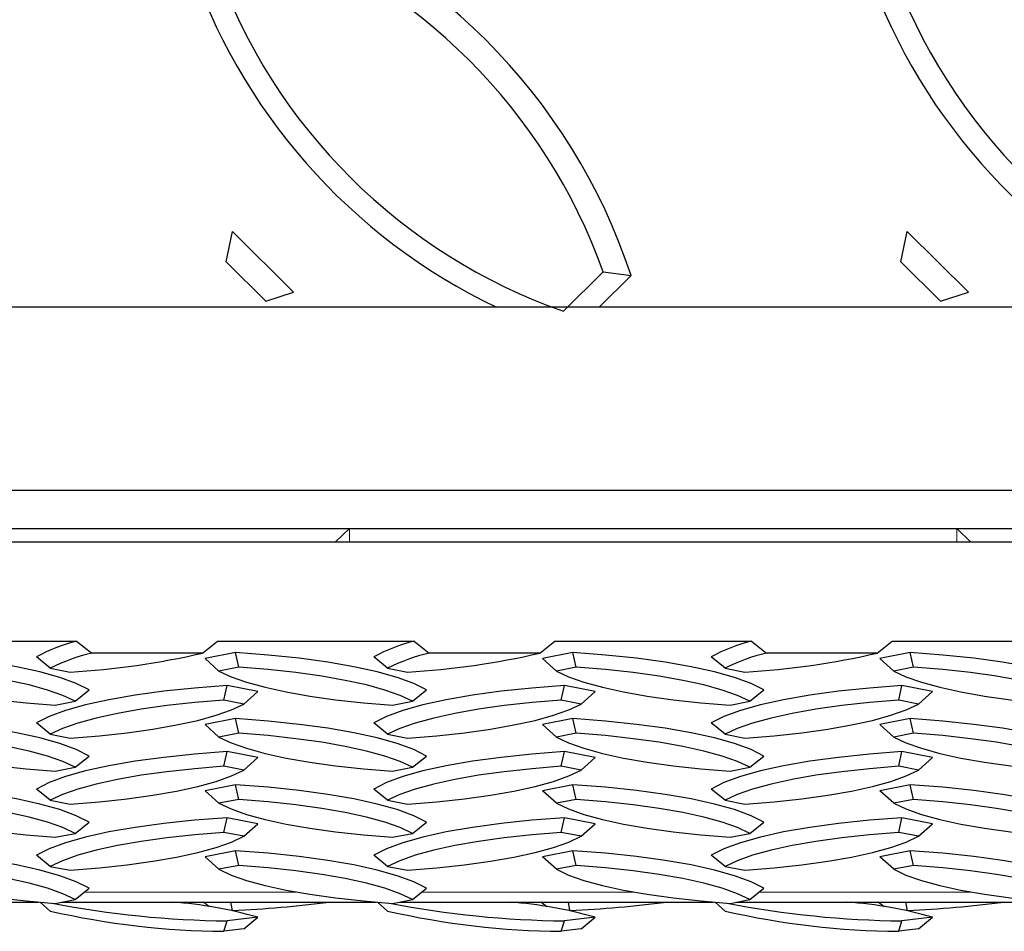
# Model space of a CAD drawing. Extents: x 0 to 17, y 0 to 11.
# Tile 63 of 81: x 10.483 to 10.711, y 6.859 to 7.07. Entities that reach past the tile are written whole.
import ezdxf

# ---------------------------------------------------------------- set-up
doc = ezdxf.new("R2010")
doc.units = 0
doc.header["$LTSCALE"] = 0.5
doc.header["$MEASUREMENT"] = 0
doc.linetypes.add('PHANTOM', pattern=[0.49999999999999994, 0.25, -0.05, 0.05, -0.05, 0.05, -0.05])
doc.layers.get('0').update_dxf_attribs({"linetype": 'CONTINUOUS'})

msp = doc.modelspace()

# ---------------------------------------------------------------- linework, layer by layer
at = {"color": 7, "linetype": 'Continuous', "lineweight": 25}
for p, q in [((10.53063940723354, 7.014043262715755), (10.5321438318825, 7.021051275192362)), ((10.54628596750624, 7.006988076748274), (10.5321438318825, 7.021051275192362)), ((10.68688940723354, 7.014043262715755), (10.6883938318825, 7.021051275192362)), ((10.70253596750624, 7.006988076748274), (10.6883938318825, 7.021051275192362)), ((10.53983544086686, 7.004898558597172), (10.53063940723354, 7.014043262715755)), ((10.69608544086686, 7.004898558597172), (10.68688940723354, 7.014043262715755)), ((10.60877470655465, 7.002592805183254), (10.61797074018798, 7.011737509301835)), ((10.61797074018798, 7.011737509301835), (10.62442126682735, 7.010834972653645)), ((10.61706191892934, 7.003516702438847), (10.62442126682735, 7.010834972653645)), ((10.53983544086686, 7.004898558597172), (10.54628596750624, 7.006988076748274)), ((10.69608544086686, 7.004898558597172), (10.70253596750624, 7.006988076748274)), ((10.37172055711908, 6.961177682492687), (10.91650625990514, 6.961177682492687)), ((10.34646873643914, 6.952297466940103), (10.91048072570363, 6.952297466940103)), ((10.5592205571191, 6.952297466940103), (10.55599634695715, 6.949199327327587)), ((10.5592205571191, 6.952297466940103), (10.6998455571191, 6.952297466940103)), ((10.70306976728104, 6.949199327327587), (10.6998455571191, 6.952297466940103)), ((9.574845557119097, 6.949199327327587), (14.0748455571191, 6.949199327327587)), ((10.45052372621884, 6.926215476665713), (10.49604238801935, 6.926215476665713)), ((10.49604238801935, 6.926215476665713), (10.49952893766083, 6.923457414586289)), ((10.52516217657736, 6.923457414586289), (10.52864872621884, 6.926215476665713)), ((10.52864872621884, 6.926215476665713), (10.57416738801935, 6.926215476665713)), ((10.57416738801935, 6.926215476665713), (10.57765393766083, 6.923457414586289)), ((10.60328717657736, 6.923457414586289), (10.60677372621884, 6.926215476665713)), ((10.60677372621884, 6.926215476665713), (10.65229238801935, 6.926215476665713)), ((10.65229238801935, 6.926215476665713), (10.65577893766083, 6.923457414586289)), ((10.68141217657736, 6.923457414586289), (10.68489872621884, 6.926215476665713)), ((10.68489872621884, 6.926215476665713), (10.73041738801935, 6.926215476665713)), ((10.48993819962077, 6.919970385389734), (10.48671293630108, 6.922581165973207)), ((10.52516217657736, 6.923457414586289), (10.49952893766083, 6.923457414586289)), ((10.53285165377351, 6.923584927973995), (10.52578058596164, 6.922200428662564)), ((10.53360386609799, 6.920195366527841), (10.53285165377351, 6.923584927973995)), ((10.56806319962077, 6.919970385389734), (10.56483793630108, 6.922581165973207)), ((10.60328717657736, 6.923457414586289), (10.57765393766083, 6.923457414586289)), ((10.61097665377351, 6.923584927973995), (10.60390558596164, 6.922200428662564)), ((10.61172886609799, 6.920195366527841), (10.61097665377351, 6.923584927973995)), ((10.64618819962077, 6.919970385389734), (10.64296293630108, 6.922581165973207)), ((10.68141217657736, 6.923457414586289), (10.65577893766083, 6.923457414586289)), ((10.68910165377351, 6.923584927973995), (10.68203058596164, 6.922200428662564)), ((10.68985386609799, 6.920195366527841), (10.68910165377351, 6.923584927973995)), ((10.52900584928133, 6.91929508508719), (10.52578058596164, 6.922200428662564)), ((10.53360386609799, 6.920195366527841), (10.52900584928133, 6.91929508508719)), ((10.60713084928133, 6.919295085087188), (10.60390558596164, 6.922200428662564)), ((10.61172886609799, 6.920195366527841), (10.60713084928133, 6.919295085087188)), ((10.68525584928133, 6.91929508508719), (10.68203058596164, 6.922200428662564)), ((10.68985386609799, 6.920195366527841), (10.68525584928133, 6.91929508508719)), ((10.48993819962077, 6.919970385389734), (10.49453621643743, 6.919070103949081)), ((10.56806319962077, 6.919970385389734), (10.57266121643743, 6.919070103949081)), ((10.64618819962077, 6.919970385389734), (10.65078621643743, 6.919070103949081)), ((10.53015489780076, 6.912548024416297), (10.53090711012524, 6.915937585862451)), ((10.53797817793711, 6.914553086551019), (10.53090711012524, 6.915937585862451)), ((10.60827989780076, 6.912548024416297), (10.60903211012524, 6.915937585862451)), ((10.61610317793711, 6.91455308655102), (10.60903211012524, 6.915937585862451)), ((10.68640489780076, 6.912548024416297), (10.68715711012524, 6.915937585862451)), ((10.69422817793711, 6.91455308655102), (10.68715711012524, 6.915937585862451)), ((10.49569556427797, 6.912321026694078), (10.49892082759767, 6.914931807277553)), ((10.53475291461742, 6.911647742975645), (10.53797817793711, 6.914553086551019)), ((10.57382056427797, 6.912321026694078), (10.57704582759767, 6.914931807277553)), ((10.61287791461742, 6.911647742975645), (10.61610317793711, 6.91455308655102)), ((10.65194556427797, 6.912321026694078), (10.65517082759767, 6.914931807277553)), ((10.69100291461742, 6.911647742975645), (10.69422817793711, 6.91455308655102)), ((10.49109754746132, 6.911420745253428), (10.49569556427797, 6.912321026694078)), ((10.53475291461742, 6.911647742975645), (10.53015489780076, 6.912548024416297)), ((10.56922254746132, 6.911420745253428), (10.57382056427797, 6.912321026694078)), ((10.61287791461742, 6.911647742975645), (10.60827989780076, 6.912548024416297)), ((10.64734754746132, 6.911420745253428), (10.65194556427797, 6.912321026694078)), ((10.69100291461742, 6.911647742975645), (10.68640489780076, 6.912548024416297)), ((10.48993819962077, 6.904673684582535), (10.48671293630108, 6.907284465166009)), ((10.53285165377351, 6.908288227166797), (10.52578058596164, 6.906903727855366)), ((10.52900584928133, 6.903998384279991), (10.52578058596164, 6.906903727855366)), ((10.53360386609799, 6.904898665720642), (10.53285165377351, 6.908288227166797)), ((10.56806319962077, 6.904673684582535), (10.56483793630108, 6.907284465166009)), ((10.61097665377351, 6.908288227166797), (10.60390558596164, 6.906903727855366)), ((10.60713084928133, 6.903998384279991), (10.60390558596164, 6.906903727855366)), ((10.61172886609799, 6.904898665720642), (10.61097665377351, 6.908288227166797)), ((10.64618819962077, 6.904673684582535), (10.64296293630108, 6.907284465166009)), ((10.68910165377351, 6.908288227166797), (10.68203058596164, 6.906903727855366)), ((10.68525584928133, 6.903998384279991), (10.68203058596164, 6.906903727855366)), ((10.68985386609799, 6.904898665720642), (10.68910165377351, 6.908288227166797)), ((10.48993819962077, 6.904673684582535), (10.49453621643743, 6.903773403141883)), ((10.53360386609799, 6.904898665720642), (10.52900584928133, 6.903998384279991)), ((10.56806319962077, 6.904673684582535), (10.57266121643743, 6.903773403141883)), ((10.61172886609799, 6.904898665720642), (10.60713084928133, 6.903998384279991)), ((10.64618819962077, 6.904673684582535), (10.65078621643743, 6.903773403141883)), ((10.68985386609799, 6.904898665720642), (10.68525584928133, 6.903998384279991)), ((10.49569556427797, 6.897024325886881), (10.49892082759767, 6.899635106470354)), ((10.53015489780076, 6.897251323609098), (10.53090711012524, 6.900640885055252)), ((10.53797817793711, 6.899256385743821), (10.53090711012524, 6.900640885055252)), ((10.57382056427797, 6.897024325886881), (10.57704582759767, 6.899635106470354)), ((10.60827989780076, 6.897251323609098), (10.60903211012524, 6.900640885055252)), ((10.61610317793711, 6.899256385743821), (10.60903211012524, 6.900640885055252)), ((10.65194556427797, 6.897024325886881), (10.65517082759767, 6.899635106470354)), ((10.68640489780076, 6.897251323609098), (10.68715711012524, 6.900640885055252)), ((10.69422817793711, 6.899256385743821), (10.68715711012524, 6.900640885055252)), ((10.53475291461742, 6.896351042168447), (10.53015489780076, 6.897251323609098)), ((10.53475291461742, 6.896351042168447), (10.53797817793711, 6.899256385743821)), ((10.61287791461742, 6.896351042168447), (10.60827989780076, 6.897251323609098)), ((10.61287791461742, 6.896351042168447), (10.61610317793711, 6.899256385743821)), ((10.69100291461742, 6.896351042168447), (10.68640489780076, 6.897251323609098)), ((10.69100291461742, 6.896351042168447), (10.69422817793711, 6.899256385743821)), ((10.49109754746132, 6.896124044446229), (10.49569556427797, 6.897024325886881)), ((10.56922254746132, 6.896124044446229), (10.57382056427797, 6.897024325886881)), ((10.64734754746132, 6.896124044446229), (10.65194556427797, 6.897024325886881)), ((10.53285165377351, 6.892991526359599), (10.52578058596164, 6.891607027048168)), ((10.53360386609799, 6.889601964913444), (10.53285165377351, 6.892991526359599)), ((10.61097665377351, 6.892991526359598), (10.60390558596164, 6.891607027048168)), ((10.61172886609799, 6.889601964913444), (10.61097665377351, 6.892991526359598)), ((10.68910165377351, 6.892991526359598), (10.68203058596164, 6.891607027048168)), ((10.68985386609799, 6.889601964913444), (10.68910165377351, 6.892991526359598)), ((10.48993819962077, 6.889376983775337), (10.48671293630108, 6.891987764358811)), ((10.52900584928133, 6.888701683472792), (10.52578058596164, 6.891607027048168)), ((10.56806319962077, 6.889376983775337), (10.56483793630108, 6.891987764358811)), ((10.60713084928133, 6.888701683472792), (10.60390558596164, 6.891607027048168)), ((10.64618819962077, 6.889376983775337), (10.64296293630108, 6.891987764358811)), ((10.68525584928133, 6.888701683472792), (10.68203058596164, 6.891607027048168)), ((10.48993819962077, 6.889376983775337), (10.49453621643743, 6.888476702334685)), ((10.53360386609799, 6.889601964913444), (10.52900584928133, 6.888701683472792)), ((10.56806319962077, 6.889376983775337), (10.57266121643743, 6.888476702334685)), ((10.61172886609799, 6.889601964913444), (10.60713084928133, 6.888701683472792)), ((10.64618819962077, 6.889376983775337), (10.65078621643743, 6.888476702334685)), ((10.68985386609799, 6.889601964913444), (10.68525584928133, 6.888701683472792)), ((10.49569556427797, 6.881727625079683), (10.49892082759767, 6.884338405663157)), ((10.53015489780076, 6.881954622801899), (10.53090711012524, 6.885344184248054)), ((10.53797817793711, 6.883959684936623), (10.53090711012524, 6.885344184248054)), ((10.53475291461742, 6.881054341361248), (10.53797817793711, 6.883959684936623)), ((10.57382056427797, 6.881727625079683), (10.57704582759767, 6.884338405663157)), ((10.60827989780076, 6.881954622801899), (10.60903211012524, 6.885344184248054)), ((10.61610317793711, 6.883959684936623), (10.60903211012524, 6.885344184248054)), ((10.61287791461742, 6.881054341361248), (10.61610317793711, 6.883959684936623)), ((10.65194556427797, 6.881727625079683), (10.65517082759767, 6.884338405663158)), ((10.68640489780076, 6.881954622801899), (10.68715711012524, 6.885344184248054)), ((10.69422817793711, 6.883959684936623), (10.68715711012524, 6.885344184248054)), ((10.69100291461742, 6.881054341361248), (10.69422817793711, 6.883959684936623)), ((10.49109754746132, 6.880827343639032), (10.49569556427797, 6.881727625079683)), ((10.53475291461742, 6.881054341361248), (10.53015489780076, 6.881954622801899)), ((10.56922254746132, 6.880827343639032), (10.57382056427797, 6.881727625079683)), ((10.61287791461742, 6.881054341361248), (10.60827989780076, 6.881954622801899)), ((10.64734754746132, 6.880827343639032), (10.65194556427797, 6.881727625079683)), ((10.69100291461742, 6.881054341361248), (10.68640489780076, 6.881954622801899)), ((10.53285165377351, 6.8776948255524), (10.52578058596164, 6.876310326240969)), ((10.53360386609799, 6.874305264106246), (10.53285165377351, 6.8776948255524)), ((10.61097665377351, 6.8776948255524), (10.60390558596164, 6.876310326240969)), ((10.61172886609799, 6.874305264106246), (10.61097665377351, 6.8776948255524)), ((10.68910165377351, 6.8776948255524), (10.68203058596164, 6.876310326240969)), ((10.68985386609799, 6.874305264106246), (10.68910165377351, 6.8776948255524)), ((10.48993819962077, 6.874080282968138), (10.48671293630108, 6.876691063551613)), ((10.52900584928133, 6.873404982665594), (10.52578058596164, 6.876310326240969)), ((10.56806319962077, 6.874080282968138), (10.56483793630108, 6.876691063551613)), ((10.60713084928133, 6.873404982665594), (10.60390558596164, 6.876310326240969)), ((10.64618819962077, 6.874080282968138), (10.64296293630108, 6.876691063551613)), ((10.68525584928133, 6.873404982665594), (10.68203058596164, 6.876310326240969)), ((10.48993819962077, 6.874080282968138), (10.49453621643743, 6.873180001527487)), ((10.53360386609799, 6.874305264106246), (10.52900584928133, 6.873404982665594)), ((10.56806319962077, 6.874080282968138), (10.57266121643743, 6.873180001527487)), ((10.61172886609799, 6.874305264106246), (10.60713084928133, 6.873404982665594)), ((10.64618819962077, 6.874080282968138), (10.65078621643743, 6.873180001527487)), ((10.68985386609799, 6.874305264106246), (10.68525584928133, 6.873404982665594)), ((10.49569556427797, 6.866430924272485), (10.49892082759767, 6.869041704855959)), ((10.57382056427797, 6.866430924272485), (10.57704582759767, 6.869041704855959)), ((10.65194556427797, 6.866430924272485), (10.65517082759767, 6.869041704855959)), ((10.41444919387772, 6.865819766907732), (10.48730253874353, 6.865819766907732)), ((10.48993819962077, 6.863755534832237), (10.48762739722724, 6.865819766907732)), ((10.49109754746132, 6.865530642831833), (10.49569556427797, 6.866430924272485)), ((10.49257419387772, 6.865819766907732), (10.56542753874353, 6.865819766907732)), ((10.52676543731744, 6.864683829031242), (10.52542859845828, 6.865819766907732)), ((10.53215919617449, 6.863857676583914), (10.53178615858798, 6.865819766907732)), ((10.56806319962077, 6.863755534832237), (10.56575239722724, 6.865819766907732)), ((10.56922254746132, 6.865530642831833), (10.57382056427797, 6.866430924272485)), ((10.57069919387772, 6.865819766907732), (10.64355253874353, 6.865819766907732)), ((10.60489043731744, 6.864683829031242), (10.60355359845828, 6.865819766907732)), ((10.61028419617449, 6.863857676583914), (10.60991115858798, 6.865819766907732)), ((10.64618819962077, 6.863755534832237), (10.64387739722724, 6.865819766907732)), ((10.64734754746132, 6.865530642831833), (10.65194556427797, 6.866430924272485)), ((10.64882419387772, 6.865819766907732), (10.72167753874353, 6.865819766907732)), ((10.68301543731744, 6.864683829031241), (10.68167859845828, 6.865819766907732)), ((10.68840919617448, 6.863857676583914), (10.68803615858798, 6.865819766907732)), ((10.53215919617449, 6.863857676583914), (10.53187568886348, 6.863885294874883)), ((10.61028419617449, 6.863857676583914), (10.61000068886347, 6.863885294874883)), ((10.68840919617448, 6.863857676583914), (10.68812568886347, 6.863885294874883)), ((10.53015489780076, 6.859057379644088), (10.53090711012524, 6.861473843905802)), ((10.53797817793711, 6.862299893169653), (10.53090711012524, 6.861473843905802)), ((10.53475291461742, 6.859594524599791), (10.53797817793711, 6.862299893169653)), ((10.60827989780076, 6.859057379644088), (10.60903211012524, 6.861473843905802)), ((10.61610317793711, 6.862299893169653), (10.60903211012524, 6.861473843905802)), ((10.61287791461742, 6.859594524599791), (10.61610317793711, 6.862299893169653)), ((10.68640489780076, 6.859057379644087), (10.68715711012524, 6.861473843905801)), ((10.69422817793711, 6.862299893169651), (10.68715711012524, 6.861473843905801)), ((10.69100291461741, 6.85959452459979), (10.69422817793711, 6.862299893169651)), ((10.53475291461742, 6.859594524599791), (10.53015489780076, 6.859057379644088)), ((10.61287791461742, 6.859594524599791), (10.60827989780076, 6.859057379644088)), ((10.69100291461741, 6.85959452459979), (10.68640489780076, 6.859057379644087))]:
    msp.add_line(p, q, dxfattribs=at)
at = {"color": 8, "linetype": 'PHANTOM', "lineweight": 18}
for p, q in [((10.5592205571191, 6.952297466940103), (10.5592205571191, 6.949199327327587)), ((10.6998455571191, 6.952297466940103), (10.6998455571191, 6.949199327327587)), ((10.49774267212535, 6.86808801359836), (10.54720024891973, 6.86808801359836)), ((10.57586767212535, 6.86808801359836), (10.62532524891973, 6.86808801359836)), ((10.65399267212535, 6.86808801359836), (10.70345024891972, 6.86808801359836))]:
    msp.add_line(p, q, dxfattribs=at)
at = {"color": 7, "linetype": 'Continuous'}
msp.add_lwpolyline([(9.574845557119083, 7.652466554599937), (14.07484555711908, 7.652466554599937), (14.07484555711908, 7.003516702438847), (9.574845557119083, 7.003516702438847)], close=True, dxfattribs=at)
at = {"color": 7, "linetype": 'Continuous', "lineweight": 25, "flags": 128}
for points in [[(10.49892082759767, 6.914931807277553), (10.49596601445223, 6.916409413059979), (10.49214494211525, 6.917808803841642), (10.48751054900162, 6.919110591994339), (10.48212704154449, 6.920296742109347), (10.47606900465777, 6.921350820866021), (10.46942036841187, 6.922258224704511), (10.46227324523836, 6.923006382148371), (10.45472665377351, 6.923584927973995)], [(10.57704582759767, 6.914931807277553), (10.57409101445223, 6.916409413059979), (10.57026994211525, 6.917808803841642), (10.56563554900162, 6.919110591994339), (10.56025204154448, 6.920296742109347), (10.55419400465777, 6.921350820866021), (10.54754536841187, 6.922258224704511), (10.54039824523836, 6.923006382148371), (10.53285165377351, 6.923584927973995)], [(10.65517082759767, 6.914931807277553), (10.65221601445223, 6.916409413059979), (10.64839494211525, 6.917808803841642), (10.64376054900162, 6.919110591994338), (10.63837704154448, 6.920296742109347), (10.63231900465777, 6.921350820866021), (10.62567036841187, 6.922258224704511), (10.61852324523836, 6.923006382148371), (10.61097665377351, 6.923584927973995)], [(10.73329582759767, 6.914931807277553), (10.73034101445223, 6.916409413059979), (10.72651994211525, 6.917808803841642), (10.72188554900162, 6.919110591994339), (10.71650204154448, 6.920296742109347), (10.71044400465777, 6.921350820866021), (10.70379536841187, 6.922258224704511), (10.69664824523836, 6.923006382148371), (10.68910165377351, 6.923584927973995)], [(10.49569556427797, 6.912321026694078), (10.49286278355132, 6.913648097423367), (10.48929479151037, 6.914905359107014), (10.48503573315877, 6.916077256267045), (10.4801383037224, 6.917149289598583), (10.4746630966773, 6.918108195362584), (10.46867785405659, 6.918942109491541), (10.46225662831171, 6.919640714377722), (10.45547886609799, 6.920195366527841)], [(10.57382056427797, 6.912321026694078), (10.57098778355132, 6.913648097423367), (10.56741979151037, 6.914905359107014), (10.56316073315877, 6.916077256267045), (10.5582633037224, 6.917149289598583), (10.5527880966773, 6.918108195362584), (10.54680285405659, 6.918942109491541), (10.54038162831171, 6.919640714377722), (10.53360386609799, 6.920195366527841)], [(10.65194556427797, 6.912321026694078), (10.64911278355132, 6.913648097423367), (10.64554479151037, 6.914905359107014), (10.64128573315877, 6.916077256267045), (10.6363883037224, 6.917149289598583), (10.6309130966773, 6.918108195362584), (10.62492785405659, 6.918942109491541), (10.61850662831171, 6.919640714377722), (10.61172886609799, 6.920195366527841)], [(10.73007056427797, 6.912321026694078), (10.72723778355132, 6.913648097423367), (10.72366979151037, 6.914905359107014), (10.71941073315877, 6.916077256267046), (10.71451330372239, 6.917149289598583), (10.7090380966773, 6.918108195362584), (10.70305285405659, 6.918942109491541), (10.69663162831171, 6.919640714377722), (10.68985386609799, 6.920195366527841)], [(10.45088084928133, 6.91929508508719), (10.45371363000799, 6.917968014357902), (10.45728162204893, 6.916710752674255), (10.46154068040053, 6.915538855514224), (10.46643810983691, 6.914466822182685), (10.47191331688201, 6.913507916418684), (10.47789855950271, 6.912674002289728), (10.4843197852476, 6.911975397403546), (10.49109754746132, 6.911420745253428)], [(10.52900584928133, 6.91929508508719), (10.53183863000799, 6.917968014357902), (10.53540662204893, 6.916710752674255), (10.53966568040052, 6.915538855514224), (10.54456310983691, 6.914466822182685), (10.55003831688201, 6.913507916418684), (10.55602355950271, 6.912674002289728), (10.5624447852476, 6.911975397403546), (10.56922254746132, 6.911420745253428)], [(10.60713084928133, 6.919295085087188), (10.60996363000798, 6.917968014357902), (10.61353162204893, 6.916710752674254), (10.61779068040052, 6.915538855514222), (10.62268810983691, 6.914466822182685), (10.628163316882, 6.913507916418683), (10.63414855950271, 6.912674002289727), (10.6405697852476, 6.911975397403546), (10.64734754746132, 6.911420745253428)], [(10.68525584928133, 6.91929508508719), (10.68808863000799, 6.917968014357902), (10.69165662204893, 6.916710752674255), (10.69591568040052, 6.915538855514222), (10.70081310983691, 6.914466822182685), (10.706288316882, 6.913507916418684), (10.71227355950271, 6.912674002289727), (10.7186947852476, 6.911975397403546), (10.72547254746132, 6.911420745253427)], [(10.53090711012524, 6.915937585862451), (10.52336051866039, 6.915359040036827), (10.51621339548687, 6.914610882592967), (10.50956475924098, 6.913703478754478), (10.50350672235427, 6.912649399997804), (10.49812321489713, 6.911463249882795), (10.4934888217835, 6.910161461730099), (10.48966774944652, 6.908762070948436), (10.48671293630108, 6.907284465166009)], [(10.60903211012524, 6.915937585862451), (10.60148551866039, 6.915359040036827), (10.59433839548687, 6.914610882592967), (10.58768975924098, 6.913703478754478), (10.58163172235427, 6.912649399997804), (10.57624821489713, 6.911463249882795), (10.5716138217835, 6.910161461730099), (10.56779274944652, 6.908762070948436), (10.56483793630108, 6.907284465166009)], [(10.68715711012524, 6.915937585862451), (10.67961051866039, 6.915359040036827), (10.67246339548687, 6.914610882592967), (10.66581475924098, 6.913703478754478), (10.65975672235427, 6.912649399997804), (10.65437321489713, 6.911463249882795), (10.6497388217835, 6.910161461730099), (10.64591774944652, 6.908762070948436), (10.64296293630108, 6.907284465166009)], [(10.53015489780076, 6.912548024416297), (10.52337713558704, 6.911993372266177), (10.51695590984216, 6.911294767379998), (10.51097066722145, 6.910460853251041), (10.50549546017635, 6.909501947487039), (10.50059803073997, 6.908429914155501), (10.49633897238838, 6.90725801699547), (10.49277098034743, 6.906000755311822), (10.48993819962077, 6.904673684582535)], [(10.49453621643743, 6.903773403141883), (10.50131397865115, 6.904328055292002), (10.50773520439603, 6.905026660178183), (10.51372044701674, 6.905860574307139), (10.51919565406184, 6.906819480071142), (10.52409308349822, 6.907891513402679), (10.52835214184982, 6.90906341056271), (10.53192013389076, 6.910320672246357), (10.53475291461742, 6.911647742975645)], [(10.60827989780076, 6.912548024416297), (10.60150213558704, 6.911993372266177), (10.59508090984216, 6.911294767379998), (10.58909566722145, 6.910460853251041), (10.58362046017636, 6.909501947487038), (10.57872303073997, 6.908429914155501), (10.57446397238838, 6.90725801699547), (10.57089598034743, 6.906000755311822), (10.56806319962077, 6.904673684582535)], [(10.57266121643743, 6.903773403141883), (10.57943897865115, 6.904328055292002), (10.58586020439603, 6.905026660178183), (10.59184544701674, 6.905860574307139), (10.59732065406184, 6.906819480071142), (10.60221808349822, 6.907891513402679), (10.60647714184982, 6.90906341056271), (10.61004513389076, 6.910320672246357), (10.61287791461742, 6.911647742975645)], [(10.68640489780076, 6.912548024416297), (10.67962713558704, 6.911993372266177), (10.67320590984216, 6.911294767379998), (10.66722066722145, 6.910460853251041), (10.66174546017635, 6.909501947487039), (10.65684803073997, 6.908429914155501), (10.65258897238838, 6.90725801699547), (10.64902098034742, 6.906000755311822), (10.64618819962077, 6.904673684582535)], [(10.65078621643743, 6.903773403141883), (10.65756397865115, 6.904328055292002), (10.66398520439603, 6.905026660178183), (10.66997044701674, 6.905860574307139), (10.67544565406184, 6.906819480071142), (10.68034308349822, 6.907891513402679), (10.68460214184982, 6.90906341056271), (10.68817013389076, 6.910320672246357), (10.69100291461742, 6.911647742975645)], [(10.49892082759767, 6.899635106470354), (10.49596601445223, 6.901112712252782), (10.49214494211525, 6.902512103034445), (10.48751054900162, 6.90381389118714), (10.48212704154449, 6.905000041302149), (10.47606900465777, 6.906054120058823), (10.46942036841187, 6.906961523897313), (10.46227324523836, 6.907709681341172), (10.45472665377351, 6.908288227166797)], [(10.57704582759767, 6.899635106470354), (10.57409101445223, 6.901112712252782), (10.57026994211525, 6.902512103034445), (10.56563554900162, 6.90381389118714), (10.56025204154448, 6.905000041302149), (10.55419400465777, 6.906054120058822), (10.54754536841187, 6.906961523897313), (10.54039824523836, 6.907709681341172), (10.53285165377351, 6.908288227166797)], [(10.65517082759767, 6.899635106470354), (10.65221601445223, 6.901112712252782), (10.64839494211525, 6.902512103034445), (10.64376054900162, 6.90381389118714), (10.63837704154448, 6.905000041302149), (10.63231900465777, 6.906054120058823), (10.62567036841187, 6.906961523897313), (10.61852324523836, 6.907709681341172), (10.61097665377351, 6.908288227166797)], [(10.73329582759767, 6.899635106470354), (10.73034101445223, 6.901112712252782), (10.72651994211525, 6.902512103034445), (10.72188554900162, 6.90381389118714), (10.71650204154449, 6.905000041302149), (10.71044400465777, 6.906054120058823), (10.70379536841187, 6.906961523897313), (10.69664824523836, 6.907709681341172), (10.68910165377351, 6.908288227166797)], [(10.49569556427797, 6.897024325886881), (10.49286278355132, 6.898351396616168), (10.48929479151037, 6.899608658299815), (10.48503573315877, 6.900780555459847), (10.48013830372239, 6.901852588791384), (10.4746630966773, 6.902811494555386), (10.46867785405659, 6.903645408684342), (10.46225662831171, 6.904344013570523), (10.45547886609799, 6.904898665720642)], [(10.57382056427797, 6.897024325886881), (10.57098778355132, 6.898351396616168), (10.56741979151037, 6.899608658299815), (10.56316073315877, 6.900780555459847), (10.5582633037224, 6.901852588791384), (10.5527880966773, 6.902811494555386), (10.54680285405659, 6.903645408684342), (10.54038162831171, 6.904344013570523), (10.53360386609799, 6.904898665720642)], [(10.65194556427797, 6.897024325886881), (10.64911278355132, 6.898351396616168), (10.64554479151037, 6.899608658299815), (10.64128573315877, 6.900780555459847), (10.6363883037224, 6.901852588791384), (10.6309130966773, 6.902811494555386), (10.62492785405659, 6.903645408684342), (10.61850662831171, 6.904344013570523), (10.61172886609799, 6.904898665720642)], [(10.73007056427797, 6.897024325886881), (10.72723778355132, 6.898351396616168), (10.72366979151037, 6.899608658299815), (10.71941073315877, 6.900780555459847), (10.71451330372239, 6.901852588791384), (10.7090380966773, 6.902811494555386), (10.70305285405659, 6.903645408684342), (10.69663162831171, 6.904344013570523), (10.68985386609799, 6.904898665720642)], [(10.45088084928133, 6.903998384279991), (10.45371363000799, 6.902671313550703), (10.45728162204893, 6.901414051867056), (10.46154068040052, 6.900242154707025), (10.46643810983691, 6.899170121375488), (10.471913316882, 6.898211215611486), (10.47789855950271, 6.897377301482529), (10.4843197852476, 6.896678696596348), (10.49109754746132, 6.896124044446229)], [(10.52900584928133, 6.903998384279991), (10.53183863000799, 6.902671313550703), (10.53540662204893, 6.901414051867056), (10.53966568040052, 6.900242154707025), (10.54456310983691, 6.899170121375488), (10.55003831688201, 6.898211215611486), (10.55602355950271, 6.897377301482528), (10.5624447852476, 6.896678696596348), (10.56922254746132, 6.896124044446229)], [(10.60713084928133, 6.903998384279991), (10.60996363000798, 6.902671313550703), (10.61353162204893, 6.901414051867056), (10.61779068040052, 6.900242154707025), (10.62268810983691, 6.899170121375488), (10.628163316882, 6.898211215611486), (10.63414855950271, 6.897377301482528), (10.6405697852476, 6.896678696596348), (10.64734754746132, 6.896124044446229)], [(10.68525584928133, 6.903998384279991), (10.68808863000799, 6.902671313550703), (10.69165662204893, 6.901414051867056), (10.69591568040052, 6.900242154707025), (10.70081310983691, 6.899170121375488), (10.706288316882, 6.898211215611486), (10.71227355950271, 6.897377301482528), (10.7186947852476, 6.896678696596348), (10.72547254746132, 6.896124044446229)], [(10.53090711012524, 6.900640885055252), (10.52336051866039, 6.900062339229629), (10.51621339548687, 6.89931418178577), (10.50956475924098, 6.89840677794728), (10.50350672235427, 6.897352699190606), (10.49812321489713, 6.896166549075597), (10.4934888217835, 6.894864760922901), (10.48966774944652, 6.893465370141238), (10.48671293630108, 6.891987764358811)], [(10.60903211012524, 6.900640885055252), (10.60148551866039, 6.900062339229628), (10.59433839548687, 6.89931418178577), (10.58768975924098, 6.898406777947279), (10.58163172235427, 6.897352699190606), (10.57624821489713, 6.896166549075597), (10.5716138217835, 6.894864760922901), (10.56779274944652, 6.893465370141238), (10.56483793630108, 6.891987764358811)], [(10.68715711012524, 6.900640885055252), (10.67961051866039, 6.900062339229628), (10.67246339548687, 6.89931418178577), (10.66581475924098, 6.898406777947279), (10.65975672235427, 6.897352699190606), (10.65437321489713, 6.896166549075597), (10.6497388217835, 6.894864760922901), (10.64591774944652, 6.893465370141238), (10.64296293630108, 6.891987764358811)], [(10.53015489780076, 6.897251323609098), (10.52337713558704, 6.896696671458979), (10.51695590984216, 6.895998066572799), (10.51097066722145, 6.895164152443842), (10.50549546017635, 6.89420524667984), (10.50059803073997, 6.893133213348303), (10.49633897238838, 6.891961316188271), (10.49277098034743, 6.890704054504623), (10.48993819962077, 6.889376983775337)], [(10.60827989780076, 6.897251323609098), (10.60150213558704, 6.896696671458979), (10.59508090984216, 6.895998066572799), (10.58909566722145, 6.895164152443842), (10.58362046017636, 6.89420524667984), (10.57872303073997, 6.893133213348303), (10.57446397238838, 6.891961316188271), (10.57089598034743, 6.890704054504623), (10.56806319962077, 6.889376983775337)], [(10.68640489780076, 6.897251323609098), (10.67962713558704, 6.896696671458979), (10.67320590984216, 6.895998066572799), (10.66722066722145, 6.895164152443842), (10.66174546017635, 6.89420524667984), (10.65684803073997, 6.893133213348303), (10.65258897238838, 6.891961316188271), (10.64902098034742, 6.890704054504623), (10.64618819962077, 6.889376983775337)], [(10.49453621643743, 6.888476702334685), (10.50131397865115, 6.889031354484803), (10.50773520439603, 6.889729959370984), (10.51372044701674, 6.890563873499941), (10.51919565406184, 6.891522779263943), (10.52409308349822, 6.892594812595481), (10.52835214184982, 6.893766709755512), (10.53192013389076, 6.895023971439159), (10.53475291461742, 6.896351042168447)], [(10.57266121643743, 6.888476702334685), (10.57943897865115, 6.889031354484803), (10.58586020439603, 6.889729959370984), (10.59184544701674, 6.890563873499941), (10.59732065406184, 6.891522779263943), (10.60221808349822, 6.892594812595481), (10.60647714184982, 6.893766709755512), (10.61004513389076, 6.895023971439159), (10.61287791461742, 6.896351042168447)], [(10.65078621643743, 6.888476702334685), (10.65756397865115, 6.889031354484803), (10.66398520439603, 6.889729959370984), (10.66997044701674, 6.890563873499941), (10.67544565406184, 6.891522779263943), (10.68034308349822, 6.892594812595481), (10.68460214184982, 6.893766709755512), (10.68817013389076, 6.895023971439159), (10.69100291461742, 6.896351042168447)], [(10.49892082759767, 6.884338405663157), (10.49596601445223, 6.885816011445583), (10.49214494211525, 6.887215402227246), (10.48751054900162, 6.888517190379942), (10.48212704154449, 6.88970334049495), (10.47606900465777, 6.890757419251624), (10.46942036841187, 6.891664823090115), (10.46227324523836, 6.892412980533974), (10.45472665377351, 6.892991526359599)], [(10.57704582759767, 6.884338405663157), (10.57409101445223, 6.885816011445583), (10.57026994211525, 6.887215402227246), (10.56563554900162, 6.888517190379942), (10.56025204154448, 6.88970334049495), (10.55419400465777, 6.890757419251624), (10.54754536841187, 6.891664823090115), (10.54039824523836, 6.892412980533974), (10.53285165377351, 6.892991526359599)], [(10.65517082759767, 6.884338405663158), (10.65221601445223, 6.885816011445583), (10.64839494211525, 6.887215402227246), (10.64376054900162, 6.888517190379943), (10.63837704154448, 6.88970334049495), (10.63231900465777, 6.890757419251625), (10.62567036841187, 6.891664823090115), (10.61852324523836, 6.892412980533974), (10.61097665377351, 6.892991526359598)], [(10.73329582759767, 6.884338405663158), (10.73034101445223, 6.885816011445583), (10.72651994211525, 6.887215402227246), (10.72188554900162, 6.888517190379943), (10.71650204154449, 6.88970334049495), (10.71044400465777, 6.890757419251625), (10.70379536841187, 6.891664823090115), (10.69664824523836, 6.892412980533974), (10.68910165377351, 6.892991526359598)], [(10.45088084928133, 6.888701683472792), (10.45371363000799, 6.887374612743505), (10.45728162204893, 6.886117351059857), (10.46154068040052, 6.884945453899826), (10.46643810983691, 6.883873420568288), (10.471913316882, 6.882914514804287), (10.47789855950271, 6.88208060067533), (10.4843197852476, 6.88138199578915), (10.49109754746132, 6.880827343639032)], [(10.49569556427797, 6.881727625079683), (10.49286278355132, 6.88305469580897), (10.48929479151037, 6.884311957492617), (10.48503573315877, 6.885483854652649), (10.48013830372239, 6.886555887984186), (10.4746630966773, 6.887514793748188), (10.46867785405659, 6.888348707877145), (10.46225662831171, 6.889047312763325), (10.45547886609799, 6.889601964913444)], [(10.52900584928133, 6.888701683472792), (10.53183863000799, 6.887374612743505), (10.53540662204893, 6.886117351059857), (10.53966568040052, 6.884945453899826), (10.54456310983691, 6.883873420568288), (10.55003831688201, 6.882914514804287), (10.55602355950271, 6.88208060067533), (10.5624447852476, 6.88138199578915), (10.56922254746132, 6.880827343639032)], [(10.57382056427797, 6.881727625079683), (10.57098778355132, 6.88305469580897), (10.56741979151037, 6.884311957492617), (10.56316073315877, 6.885483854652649), (10.5582633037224, 6.886555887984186), (10.5527880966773, 6.887514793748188), (10.54680285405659, 6.888348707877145), (10.54038162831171, 6.889047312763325), (10.53360386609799, 6.889601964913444)], [(10.60713084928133, 6.888701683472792), (10.60996363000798, 6.887374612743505), (10.61353162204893, 6.886117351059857), (10.61779068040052, 6.884945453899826), (10.62268810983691, 6.883873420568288), (10.628163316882, 6.882914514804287), (10.63414855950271, 6.88208060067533), (10.6405697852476, 6.88138199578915), (10.64734754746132, 6.880827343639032)], [(10.65194556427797, 6.881727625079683), (10.64911278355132, 6.88305469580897), (10.64554479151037, 6.884311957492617), (10.64128573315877, 6.885483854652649), (10.6363883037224, 6.886555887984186), (10.6309130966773, 6.887514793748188), (10.62492785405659, 6.888348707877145), (10.61850662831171, 6.889047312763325), (10.61172886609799, 6.889601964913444)], [(10.68525584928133, 6.888701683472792), (10.68808863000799, 6.887374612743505), (10.69165662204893, 6.886117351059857), (10.69591568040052, 6.884945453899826), (10.70081310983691, 6.883873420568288), (10.706288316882, 6.882914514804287), (10.71227355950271, 6.88208060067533), (10.7186947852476, 6.88138199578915), (10.72547254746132, 6.880827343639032)], [(10.73007056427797, 6.881727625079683), (10.72723778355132, 6.88305469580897), (10.72366979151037, 6.884311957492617), (10.71941073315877, 6.885483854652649), (10.71451330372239, 6.886555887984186), (10.7090380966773, 6.887514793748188), (10.70305285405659, 6.888348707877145), (10.69663162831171, 6.889047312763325), (10.68985386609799, 6.889601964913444)], [(10.53090711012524, 6.885344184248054), (10.52336051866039, 6.884765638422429), (10.51621339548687, 6.884017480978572), (10.50956475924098, 6.88311007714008), (10.50350672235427, 6.882055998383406), (10.49812321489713, 6.880869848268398), (10.4934888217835, 6.879568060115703), (10.48966774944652, 6.878168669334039), (10.48671293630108, 6.876691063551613)], [(10.60903211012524, 6.885344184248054), (10.60148551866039, 6.884765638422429), (10.59433839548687, 6.884017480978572), (10.58768975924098, 6.88311007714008), (10.58163172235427, 6.882055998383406), (10.57624821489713, 6.880869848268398), (10.5716138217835, 6.879568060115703), (10.56779274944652, 6.878168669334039), (10.56483793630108, 6.876691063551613)], [(10.68715711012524, 6.885344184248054), (10.67961051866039, 6.884765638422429), (10.67246339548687, 6.884017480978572), (10.66581475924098, 6.88311007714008), (10.65975672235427, 6.882055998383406), (10.65437321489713, 6.880869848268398), (10.6497388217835, 6.879568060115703), (10.64591774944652, 6.878168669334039), (10.64296293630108, 6.876691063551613)], [(10.53015489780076, 6.881954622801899), (10.52337713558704, 6.881399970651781), (10.51695590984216, 6.8807013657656), (10.51097066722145, 6.879867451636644), (10.50549546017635, 6.878908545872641), (10.50059803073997, 6.877836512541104), (10.49633897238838, 6.876664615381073), (10.49277098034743, 6.875407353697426), (10.48993819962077, 6.874080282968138)], [(10.60827989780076, 6.881954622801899), (10.60150213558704, 6.881399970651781), (10.59508090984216, 6.8807013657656), (10.58909566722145, 6.879867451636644), (10.58362046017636, 6.878908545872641), (10.57872303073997, 6.877836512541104), (10.57446397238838, 6.876664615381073), (10.57089598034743, 6.875407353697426), (10.56806319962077, 6.874080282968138)], [(10.68640489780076, 6.881954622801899), (10.67962713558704, 6.881399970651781), (10.67320590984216, 6.8807013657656), (10.66722066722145, 6.879867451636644), (10.66174546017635, 6.878908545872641), (10.65684803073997, 6.877836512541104), (10.65258897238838, 6.876664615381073), (10.64902098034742, 6.875407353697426), (10.64618819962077, 6.874080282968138)], [(10.49453621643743, 6.873180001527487), (10.50131397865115, 6.873734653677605), (10.50773520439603, 6.874433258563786), (10.51372044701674, 6.875267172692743), (10.51919565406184, 6.876226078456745), (10.52409308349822, 6.877298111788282), (10.52835214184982, 6.878470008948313), (10.53192013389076, 6.879727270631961), (10.53475291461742, 6.881054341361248)], [(10.57266121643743, 6.873180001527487), (10.57943897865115, 6.873734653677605), (10.58586020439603, 6.874433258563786), (10.59184544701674, 6.875267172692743), (10.59732065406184, 6.876226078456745), (10.60221808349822, 6.877298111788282), (10.60647714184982, 6.878470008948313), (10.61004513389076, 6.879727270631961), (10.61287791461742, 6.881054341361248)], [(10.65078621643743, 6.873180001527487), (10.65756397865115, 6.873734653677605), (10.66398520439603, 6.874433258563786), (10.66997044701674, 6.875267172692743), (10.67544565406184, 6.876226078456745), (10.68034308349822, 6.877298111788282), (10.68460214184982, 6.878470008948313), (10.68817013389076, 6.879727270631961), (10.69100291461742, 6.881054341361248)], [(10.49892082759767, 6.869041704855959), (10.49596601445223, 6.870519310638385), (10.49214494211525, 6.871918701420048), (10.48751054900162, 6.873220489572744), (10.48212704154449, 6.874406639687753), (10.47606900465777, 6.875460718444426), (10.46942036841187, 6.876368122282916), (10.46227324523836, 6.877116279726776), (10.45472665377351, 6.8776948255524)], [(10.57704582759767, 6.869041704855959), (10.57409101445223, 6.870519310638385), (10.57026994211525, 6.871918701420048), (10.56563554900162, 6.873220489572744), (10.56025204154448, 6.874406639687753), (10.55419400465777, 6.875460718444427), (10.54754536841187, 6.876368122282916), (10.54039824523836, 6.877116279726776), (10.53285165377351, 6.8776948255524)], [(10.65517082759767, 6.869041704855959), (10.65221601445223, 6.870519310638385), (10.64839494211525, 6.871918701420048), (10.64376054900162, 6.873220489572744), (10.63837704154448, 6.874406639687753), (10.63231900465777, 6.875460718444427), (10.62567036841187, 6.876368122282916), (10.61852324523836, 6.877116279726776), (10.61097665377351, 6.8776948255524)], [(10.73329582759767, 6.869041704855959), (10.73034101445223, 6.870519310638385), (10.72651994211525, 6.871918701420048), (10.72188554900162, 6.873220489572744), (10.71650204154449, 6.874406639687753), (10.71044400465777, 6.875460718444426), (10.70379536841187, 6.876368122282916), (10.69664824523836, 6.877116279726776), (10.68910165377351, 6.8776948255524)], [(10.45088084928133, 6.873404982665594), (10.45371363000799, 6.872077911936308), (10.45728162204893, 6.870820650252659), (10.46154068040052, 6.869648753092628), (10.46643810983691, 6.868576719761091), (10.471913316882, 6.867617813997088), (10.47789855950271, 6.866783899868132), (10.4843197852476, 6.866085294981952), (10.49109754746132, 6.865530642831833)], [(10.49569556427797, 6.866430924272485), (10.49286278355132, 6.867757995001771), (10.48929479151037, 6.86901525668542), (10.48503573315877, 6.870187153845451), (10.4801383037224, 6.871259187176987), (10.4746630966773, 6.87221809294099), (10.46867785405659, 6.873052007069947), (10.46225662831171, 6.873750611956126), (10.45547886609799, 6.874305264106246)], [(10.52900584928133, 6.873404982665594), (10.53183863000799, 6.872077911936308), (10.53540662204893, 6.870820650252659), (10.53966568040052, 6.869648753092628), (10.54456310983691, 6.868576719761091), (10.55003831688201, 6.867617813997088), (10.55602355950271, 6.866783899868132), (10.5624447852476, 6.866085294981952), (10.56922254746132, 6.865530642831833)], [(10.57382056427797, 6.866430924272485), (10.57098778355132, 6.867757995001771), (10.56741979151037, 6.86901525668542), (10.56316073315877, 6.870187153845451), (10.5582633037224, 6.871259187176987), (10.5527880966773, 6.87221809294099), (10.54680285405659, 6.873052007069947), (10.54038162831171, 6.873750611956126), (10.53360386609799, 6.874305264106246)], [(10.60713084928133, 6.873404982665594), (10.60996363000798, 6.872077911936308), (10.61353162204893, 6.870820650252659), (10.61779068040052, 6.869648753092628), (10.62268810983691, 6.868576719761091), (10.628163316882, 6.867617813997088), (10.63414855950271, 6.866783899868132), (10.6405697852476, 6.866085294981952), (10.64734754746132, 6.865530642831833)], [(10.65194556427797, 6.866430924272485), (10.64911278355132, 6.867757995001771), (10.64554479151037, 6.86901525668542), (10.64128573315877, 6.870187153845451), (10.6363883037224, 6.871259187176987), (10.6309130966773, 6.87221809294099), (10.62492785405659, 6.873052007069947), (10.61850662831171, 6.873750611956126), (10.61172886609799, 6.874305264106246)], [(10.68525584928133, 6.873404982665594), (10.68808863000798, 6.872077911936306), (10.69165662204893, 6.870820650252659), (10.69591568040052, 6.869648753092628), (10.70081310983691, 6.868576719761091), (10.706288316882, 6.867617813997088), (10.71227355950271, 6.866783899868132), (10.7186947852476, 6.866085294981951), (10.72547254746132, 6.865530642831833)], [(10.73007056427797, 6.866430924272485), (10.72723778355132, 6.867757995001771), (10.72366979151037, 6.86901525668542), (10.71941073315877, 6.870187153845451), (10.71451330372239, 6.871259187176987), (10.7090380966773, 6.87221809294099), (10.70305285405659, 6.873052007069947), (10.69663162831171, 6.873750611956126), (10.68985386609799, 6.874305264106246)]]:
    msp.add_lwpolyline(points, dxfattribs=at)
at = {"color": 7, "linetype": 'Continuous', "lineweight": 25}
for centre, radius, start, end in [((10.49394215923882, 6.968013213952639), 0.1373262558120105, 18.1692474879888, 72.15145464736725), ((10.65019215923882, 6.96801321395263), 0.1373262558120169, 18.16924748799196, 72.15145464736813), ((10.49392839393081, 6.967433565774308), 0.1317169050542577, 19.65509625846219, 70.66560587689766), ((10.65017839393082, 6.967433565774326), 0.1317169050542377, 19.65509625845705, 70.6656058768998), ((10.65236989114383, 7.127488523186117), 0.1373262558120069, 198.1692474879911, 244.5224574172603), ((10.80861989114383, 7.127488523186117), 0.1373262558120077, 198.1692474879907, 244.5224574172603), ((10.65238365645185, 7.126881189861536), 0.1317169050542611, 199.6550962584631, 250.6656058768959), ((10.80863365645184, 7.126881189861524), 0.1317169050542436, 199.6550962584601, 250.6656058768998), ((10.50533605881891, 6.888566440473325), 0.03877914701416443, 103.8662617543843, 118.7007831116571), ((10.58346105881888, 6.888566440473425), 0.03877914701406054, 103.8662617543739, 118.700783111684), ((10.66158605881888, 6.888566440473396), 0.03877914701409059, 103.8662617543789, 118.7007831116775), ((10.50920766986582, 6.881904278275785), 0.04266545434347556, 103.1117905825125, 116.8490203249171), ((10.48482200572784, 7.095967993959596), 0.1771644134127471, 273.1431964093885, 283.1616436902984), ((10.58733266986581, 6.881904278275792), 0.04266545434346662, 103.1117905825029, 116.8490203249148), ((10.56294700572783, 7.095967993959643), 0.1771644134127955, 273.1431964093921, 283.1616436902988), ((10.66545766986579, 6.881904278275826), 0.04266545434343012, 103.1117905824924, 116.8490203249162), ((10.64107200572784, 7.095967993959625), 0.1771644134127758, 273.1431964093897, 283.1616436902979), ((10.53326689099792, 7.086789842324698), 0.225328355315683, 259.0261899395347, 269.3999514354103), ((10.51133675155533, 6.77010865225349), 0.09596348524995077, 73.88176280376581, 85.84377333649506), ((10.51844211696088, 7.14878299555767), 0.2852553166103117, 272.7562464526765, 277.2682127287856), ((10.61139189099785, 7.086789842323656), 0.2253283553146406, 259.0261899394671, 269.3999514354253), ((10.58946175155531, 6.770108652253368), 0.0959634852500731, 73.8817628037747, 85.84377333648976), ((10.59656711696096, 7.148782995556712), 0.2852553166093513, 272.7562464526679, 277.2682127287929), ((10.68951689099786, 7.086789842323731), 0.225328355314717, 259.0261899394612, 269.3999514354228), ((10.66758675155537, 6.77010865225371), 0.09596348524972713, 73.8817628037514, 85.84377333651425), ((10.67469211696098, 7.148782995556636), 0.2852553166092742, 272.7562464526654, 277.2682127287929), ((10.53140785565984, 7.044261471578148), 0.1852083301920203, 257.061317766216, 269.6123838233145), ((10.60953285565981, 7.044261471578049), 0.1852083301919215, 257.0613177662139, 269.6123838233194), ((10.68765785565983, 7.04426147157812), 0.1852083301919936, 257.0613177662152, 269.6123838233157)]:
    msp.add_arc(centre, radius, start, end, dxfattribs=at)

doc.saveas('drawing.dxf')
